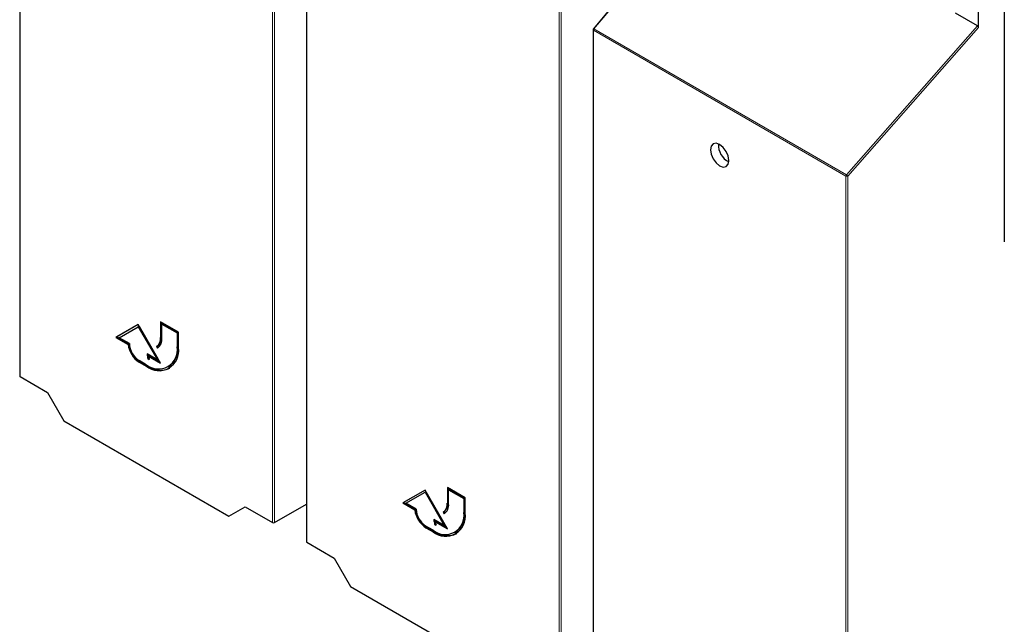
# Paper-space layout 'Blatt4' of a CAD drawing. Header units: millimetres. Extents: x 5 to 418, y 2 to 292.
# Tile 4 of 111: x 88 to 114, y 119 to 135. Entities that reach past the tile are written whole.
import ezdxf

# ---------------------------------------------------------------- set-up
doc = ezdxf.new("R2010")
doc.units = ezdxf.units.MM

psp = doc.layouts.new('Blatt4')

# ---------------------------------------------------------------- linework, layer by layer
at = {"color": 7, "linetype": 'Continuous', "lineweight": 25}
for p, q in [((87.765, 143.613), (87.765, 125.721)), ((95.339, 139.24), (95.339, 121.348)), ((106.26, 138.889), (102.919, 134.89)), ((113.775, 136.08), (113.775, 129.266)), ((113.092, 134.927), (113.092, 135.774)), ((113.069, 134.97), (112.489, 135.305)), ((102.911, 134.869), (102.911, 116.977)), ((90.898, 127.084), (90.309, 126.744)), ((90.898, 127.084), (90.333, 126.758)), ((90.394, 126.736), (90.898, 127.027)), ((91.488, 126.064), (90.898, 127.084)), ((90.922, 127.04), (90.898, 127.027)), ((90.898, 127.027), (91.402, 126.154)), ((90.922, 127.04), (91.426, 126.167)), ((91.959, 126.88), (91.488, 127.152)), ((91.488, 127.152), (91.488, 126.744)), ((91.511, 127.139), (91.511, 126.758)), ((91.546, 127.105), (91.523, 127.091)), ((91.523, 126.724), (91.523, 127.091)), ((91.523, 127.091), (91.924, 126.86)), ((91.546, 127.105), (91.947, 126.873)), ((90.333, 126.758), (90.309, 126.744)), ((90.309, 126.744), (90.629, 126.559)), ((90.333, 126.758), (90.653, 126.573)), ((90.663, 126.581), (90.394, 126.736)), ((91.947, 126.873), (91.924, 126.86)), ((91.924, 126.86), (91.924, 126.492)), ((91.947, 126.873), (91.947, 126.506)), ((91.959, 126.472), (91.959, 126.88)), ((90.653, 126.573), (90.629, 126.559)), ((91.401, 126.514), (91.377, 126.5)), ((91.377, 126.5), (91.402, 126.457)), ((91.401, 126.514), (91.425, 126.472)), ((91.402, 126.154), (91.134, 126.309)), ((91.176, 126.197), (91.153, 126.183)), ((91.153, 126.183), (91.188, 126.163)), ((91.193, 126.261), (91.169, 126.247)), ((91.169, 126.247), (91.488, 126.064)), ((91.176, 126.197), (91.179, 126.196)), ((91.193, 126.261), (91.464, 126.104)), ((91.426, 126.167), (91.402, 126.154)), ((91.11, 126.023), (90.922, 126.132)), ((90.922, 126.091), (91.11, 125.982)), ((90.945, 126.104), (91.134, 125.996)), ((91.685, 125.966), (91.709, 125.979)), ((87.775, 125.707), (88.497, 125.29)), ((88.497, 125.29), (88.928, 124.542)), ((88.928, 124.542), (93.292, 122.023)), ((99.533, 122.508), (99.062, 122.78)), ((99.062, 122.78), (99.062, 122.372)), ((98.472, 122.712), (97.883, 122.372)), ((98.472, 122.712), (97.907, 122.385)), ((97.968, 122.363), (98.472, 122.654)), ((99.062, 121.691), (98.472, 122.712)), ((98.496, 122.668), (98.472, 122.654)), ((98.472, 122.654), (98.976, 121.781)), ((98.496, 122.668), (99, 121.795)), ((99.085, 122.766), (99.085, 122.385)), ((99.121, 122.732), (99.097, 122.719)), ((99.097, 122.351), (99.097, 122.719)), ((99.097, 122.719), (99.498, 122.487)), ((99.121, 122.732), (99.521, 122.501)), ((93.292, 122.023), (93.724, 122.272)), ((93.724, 122.272), (94.446, 121.856)), ((94.493, 121.856), (95.339, 122.345)), ((97.907, 122.385), (97.883, 122.372)), ((97.883, 122.372), (98.203, 122.187)), ((97.907, 122.385), (98.227, 122.2)), ((98.237, 122.208), (97.968, 122.363)), ((99.521, 122.501), (99.498, 122.487)), ((99.498, 122.487), (99.498, 122.12)), ((99.521, 122.501), (99.521, 122.134)), ((99.533, 122.1), (99.533, 122.508)), ((98.227, 122.2), (98.203, 122.187)), ((98.975, 122.141), (98.951, 122.128)), ((98.951, 122.128), (98.976, 122.084)), ((98.975, 122.141), (98.999, 122.099)), ((98.685, 121.65), (98.496, 121.759)), ((98.52, 121.732), (98.708, 121.623)), ((98.976, 121.781), (98.708, 121.936)), ((98.751, 121.824), (98.727, 121.811)), ((98.727, 121.811), (98.762, 121.79)), ((98.767, 121.889), (98.743, 121.875)), ((98.743, 121.875), (99.062, 121.691)), ((98.751, 121.824), (98.753, 121.823)), ((98.767, 121.889), (99.038, 121.732)), ((99, 121.795), (98.976, 121.781)), ((98.496, 121.718), (98.685, 121.61)), ((99.259, 121.593), (99.283, 121.607)), ((95.349, 121.335), (96.071, 120.918)), ((96.071, 120.918), (96.503, 120.17)), ((96.503, 120.17), (100.866, 117.651))]:
    psp.add_line(p, q, dxfattribs=at)
at = {"color": 7, "linetype": 'Continuous', "lineweight": 18}
for p, q in [((87.775, 143.599), (87.775, 125.707)), ((94.446, 121.856), (94.446, 139.748)), ((94.493, 139.747), (94.493, 121.856)), ((95.349, 139.226), (95.349, 121.335)), ((106.279, 138.89), (102.934, 134.887)), ((102.02, 117.483), (102.02, 135.375)), ((102.067, 135.375), (102.067, 117.484)), ((109.592, 131.004), (102.921, 134.855)), ((102.921, 134.855), (102.921, 116.963)), ((102.934, 134.887), (109.605, 131.036)), ((109.605, 131.036), (113.069, 134.97)), ((113.092, 134.927), (109.639, 131.004)), ((109.592, 113.112), (109.592, 131.004)), ((109.639, 131.004), (109.639, 113.112)), ((91.511, 126.758), (91.488, 126.744)), ((91.947, 126.506), (91.924, 126.492)), ((90.945, 126.104), (90.922, 126.091)), ((91.134, 125.996), (91.11, 125.982)), ((99.085, 122.385), (99.062, 122.372)), ((99.521, 122.134), (99.498, 122.12)), ((98.52, 121.732), (98.496, 121.718)), ((98.708, 121.623), (98.685, 121.61))]:
    psp.add_line(p, q, dxfattribs=at)
at = {"color": 7, "linetype": 'Continuous', "lineweight": 18, "flags": 128}
psp.add_lwpolyline([(102.919, 134.89), (102.92, 134.891), (102.922, 134.891), (102.925, 134.891), (102.929, 134.889), (102.934, 134.887)], dxfattribs=at)
at = {"color": 7, "linetype": 'Continuous', "lineweight": 25, "flags": 128}
psp.add_lwpolyline([(106.256, 131.836), (106.163, 131.869), (106.084, 131.853), (106.031, 131.793), (106.013, 131.696), (106.031, 131.577), (106.084, 131.456), (106.163, 131.349), (106.256, 131.274), (106.349, 131.242), (106.428, 131.257), (106.481, 131.318), (106.5, 131.415), (106.481, 131.533), (106.428, 131.655), (106.349, 131.761), (106.256, 131.836)], dxfattribs=at)
at = {"color": 7, "linetype": 'Continuous', "lineweight": 25}
for centre, radius, start, end in [((102.944, 134.869), 0.0333, 140.1152, 180), ((106.718, 131.822), 0.495, 176.4112, 243.5834), ((91.221, 126.718), 0.268, 305.698, 5.6204), ((91.244, 126.731), 0.268, 305.698, 5.6204), ((91.231, 126.695), 0.293, 305.698, 5.6204), ((91.274, 126.636), 0.649, 186.8334, 237.1491), ((91.298, 126.65), 0.649, 186.8334, 237.1491), ((91.225, 126.606), 0.563, 182.6055, 237.3945), ((91.428, 126.412), 0.502, 230.7967, 9.214), ((91.442, 126.388), 0.524, 230.7967, 9.214), ((91.4, 126.436), 0.551, 304.0564, 7.2558), ((91.592, 126.314), 0.458, 180.6553, 196.5456), ((91.64, 126.333), 0.483, 184.529, 196.2958), ((91.617, 126.304), 0.451, 187.2404, 198.2668), ((91.485, 126.486), 0.604, 234.3824, 294.3071), ((98.795, 122.345), 0.268, 305.698, 5.6204), ((98.818, 122.359), 0.268, 305.698, 5.6204), ((98.805, 122.323), 0.293, 305.698, 5.6204), ((98.848, 122.264), 0.649, 186.8334, 237.1491), ((98.872, 122.278), 0.649, 186.8334, 237.1491), ((98.8, 122.234), 0.563, 182.6055, 237.3945), ((99.002, 122.04), 0.502, 230.7967, 9.214), ((99.016, 122.016), 0.524, 230.7967, 9.214), ((98.974, 122.064), 0.551, 304.0564, 7.2558), ((99.166, 121.941), 0.458, 180.6553, 196.5456), ((99.215, 121.96), 0.483, 184.529, 196.2958), ((99.191, 121.932), 0.451, 187.2404, 198.2668), ((99.06, 122.114), 0.604, 234.3824, 294.3071)]:
    psp.add_arc(centre, radius, start, end, dxfattribs=at)
at = {"color": 7, "linetype": 'Continuous', "lineweight": 18}
for centre, radius, start, end in [((102.927, 134.87), 0.0165, 185.0787, 246.2415), ((102.972, 134.853), 0.0515, 138.52, 177.2636), ((109.643, 131.002), 0.0515, 138.52, 177.2636), ((109.615, 131.05), 0.0514, 242.6565, 296.7662), ((109.547, 130.94), 0.112, 34.6783, 58.7001)]:
    psp.add_arc(centre, radius, start, end, dxfattribs=at)
at = {"color": 7, "linetype": 'Continuous', "lineweight": 25}
for centre, major_axis, ratio, start_param, end_param in [((113.069, 134.94), (-0.0146, 0.0323), 0.574256, 4.046328, 5.609201), ((87.798, 125.721), (0.0333, 0.0005), 0.587275, 3.132557, 3.917956), ((94.47, 121.87), (0.0333, 0.0005), 0.587275, 3.917956, 5.471299), ((95.372, 121.349), (0.0333, 0.0005), 0.587275, 3.132557, 3.917956)]:
    psp.add_ellipse(centre, major_axis=major_axis, ratio=ratio, start_param=start_param, end_param=end_param, dxfattribs=at)

doc.saveas('drawing.dxf')
